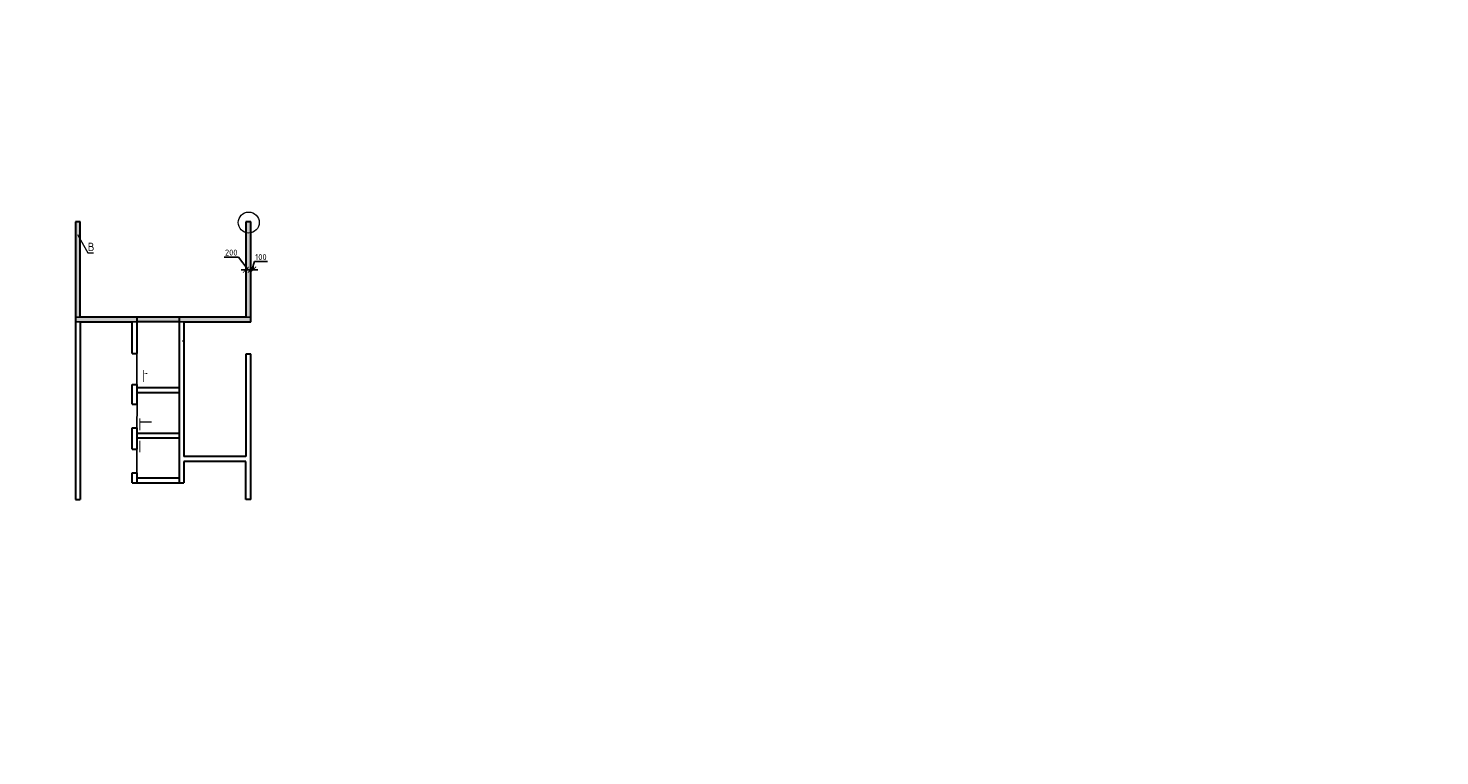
# Model space of a CAD drawing. Header units: millimetres. Extents: x 247266 to 730847, y -636031 to 10052.
# Tile 223 of 256: x 455383 to 514550, y -109800 to -79296. Entities that reach past the tile are written whole.
import ezdxf

# ---------------------------------------------------------------- set-up
doc = ezdxf.new("R2010")
doc.units = ezdxf.units.MM
for name, color, linetype, lineweight in [('Конструкции 0.5', 7, 'Continuous', 50), ('Надписи', 7, 'Continuous', 18), ('СТЕНЫ', 7, 'Continuous', 30), ('Узлы', 7, 'Continuous', 0)]:
    doc.layers.add(name, color=color, linetype=linetype, lineweight=lineweight)
doc.layers.add('РАЗМЕРЫ', color=7, linetype='Continuous')
doc.styles.add('GOST-2.304_Type-B', font='GOST_Common.ttf')
doc.dimstyles.new('СПДС', dxfattribs={"dimscale": 100, "dimtxt": 2.5, "dimasz": 2.5, "dimexe": 1.25, "dimexo": 0, "dimtad": 1, "dimdec": 0, "dimtxsty": 'GOST-2.304_Type-B', "dimblk": 'ARCHTICK', "dimcen": 2.5, "dimdle": 2, "dimadec": 0, "dimazin": 2, "dimtfac": 0.75, "dimtdec": 0, "dimtmove": 1, "dimatfit": 3, "dimfxl": 1, "dimtolj": 1, "dimarcsym": 1})
pattern_1 = [(0, (-1419.2024, 28378.425), (0, 6.985), [5.08, -1.905]), (90, (-1419.2024, 28378.425), (-6.985, 4e-16), [5.08, -1.905])]

# ---------------------------------------------------------------- blocks, each defined once
blk = doc.blocks.new('_ArchTick')
at = {"color": 0, "linetype": 'ByBlock', "const_width": 0.15}
blk.add_lwpolyline([(-0.5, -0.5), (0.5, 0.5)], dxfattribs=at)
blk = doc.blocks.new('*D183')
at = {"color": 0, "lineweight": -2}
for p, q in [((542527, -91406), (541027, -91406)), ((541227, -91406), (541227, -91281)), ((542327, -91406), (542327, -91281))]:
    blk.add_line(p, q, dxfattribs=at)
at = {"layer": 'DEFPOINTS', "color": 0, "ltscale": 100}
for p in [(541227, -91406), (541227, -91406), (542327, -91406)]:
    blk.add_point(p, dxfattribs=at)
at = {"color": 0, "lineweight": -2, "ltscale": 100, "xscale": 250, "yscale": 250, "zscale": 250, "rotation": 180}
blk.add_blockref('_ArchTick', (541227, -91406), dxfattribs=at)
at = {"color": 0, "lineweight": -2, "ltscale": 100, "xscale": 250, "yscale": 250, "zscale": 250}
blk.add_blockref('_ArchTick', (542327, -91406), dxfattribs=at)
at = {"color": 0, "lineweight": 0, "ltscale": 100, "insert": (541777, -91181), "char_height": 250, "width": 83333.33, "attachment_point": 5, "style": 'GOST-2.304_Type-B'}
blk.add_mtext('\\A1;1100', dxfattribs=at)
blk = doc.blocks.new('*D184')
at = {"color": 0, "lineweight": -2}
for p, q in [((541427, -91406), (538027, -91406)), ((538227, -91406), (538227, -91281)), ((541227, -91406), (541227, -91281))]:
    blk.add_line(p, q, dxfattribs=at)
at = {"layer": 'DEFPOINTS', "color": 0, "ltscale": 100}
for p in [(538227, -91406), (538227, -91406), (541227, -91406)]:
    blk.add_point(p, dxfattribs=at)
at = {"color": 0, "lineweight": -2, "ltscale": 100, "xscale": 250, "yscale": 250, "zscale": 250, "rotation": 180}
blk.add_blockref('_ArchTick', (538227, -91406), dxfattribs=at)
at = {"color": 0, "lineweight": -2, "ltscale": 100, "xscale": 250, "yscale": 250, "zscale": 250}
blk.add_blockref('_ArchTick', (541227, -91406), dxfattribs=at)
at = {"color": 0, "lineweight": 0, "ltscale": 100, "insert": (539752, -91181), "char_height": 250, "width": 83333.33, "attachment_point": 5, "style": 'GOST-2.304_Type-B'}
blk.add_mtext('\\A1;3000', dxfattribs=at)
blk = doc.blocks.new('*D185')
at = {"color": 0, "lineweight": -2}
for p, q in [((538427, -91406), (534927, -91406)), ((535127, -91830), (535127, -91281)), ((538227, -91406), (538227, -91281))]:
    blk.add_line(p, q, dxfattribs=at)
at = {"layer": 'DEFPOINTS', "color": 0, "ltscale": 100}
for p in [(535127, -91406), (538227, -91406), (535127, -91830)]:
    blk.add_point(p, dxfattribs=at)
at = {"color": 0, "lineweight": -2, "ltscale": 100, "xscale": 250, "yscale": 250, "zscale": 250, "rotation": 180}
blk.add_blockref('_ArchTick', (535127, -91406), dxfattribs=at)
at = {"color": 0, "lineweight": -2, "ltscale": 100, "xscale": 250, "yscale": 250, "zscale": 250}
blk.add_blockref('_ArchTick', (538227, -91406), dxfattribs=at)
at = {"color": 0, "lineweight": 0, "ltscale": 100, "insert": (536677, -91181), "char_height": 250, "width": 83333.33, "attachment_point": 5, "style": 'GOST-2.304_Type-B'}
blk.add_mtext('\\A1;3100', dxfattribs=at)
blk = doc.blocks.new('*D439')
at = {"color": 0, "lineweight": -2}
for p, q in [((554917, -91398), (551417, -91398)), ((551617, -91136), (551617, -91523)), ((554717, -91398), (554717, -91273))]:
    blk.add_line(p, q, dxfattribs=at)
at = {"layer": 'DEFPOINTS', "color": 0, "ltscale": 100}
for p in [(551617, -91136), (551617, -91398), (554717, -91398)]:
    blk.add_point(p, dxfattribs=at)
at = {"color": 0, "lineweight": -2, "ltscale": 100, "xscale": 250, "yscale": 250, "zscale": 250, "rotation": 180}
blk.add_blockref('_ArchTick', (551617, -91398), dxfattribs=at)
at = {"color": 0, "lineweight": -2, "ltscale": 100, "xscale": 250, "yscale": 250, "zscale": 250}
blk.add_blockref('_ArchTick', (554717, -91398), dxfattribs=at)
at = {"color": 0, "lineweight": 0, "ltscale": 100, "insert": (553167, -91173), "char_height": 250, "width": 83333.33, "attachment_point": 5, "style": 'GOST-2.304_Type-B'}
blk.add_mtext('\\A1;3100', dxfattribs=at)
blk = doc.blocks.new('*D538')
at = {"color": 0, "lineweight": -2}
for p, q in [((455807, -126813), (455807, -125313)), ((455807, -125513), (455932, -125513)), ((455807, -126613), (455932, -126613))]:
    blk.add_line(p, q, dxfattribs=at)
at = {"layer": 'DEFPOINTS', "color": 0, "ltscale": 100}
for p in [(455807, -125513), (455807, -125513), (455807, -126613)]:
    blk.add_point(p, dxfattribs=at)
at = {"color": 0, "lineweight": -2, "ltscale": 100, "xscale": 250, "yscale": 250, "zscale": 250}
for p, rotation in [((455807, -125513), 90), ((455807, -126613), 270)]:
    blk.add_blockref('_ArchTick', p, dxfattribs=dict(at, rotation=rotation))
at = {"color": 0, "lineweight": 0, "ltscale": 100, "insert": (455582, -126063), "char_height": 250, "width": 83333.33, "attachment_point": 5, "rotation": 90, "style": 'GOST-2.304_Type-B'}
blk.add_mtext('\\A1;1100', dxfattribs=at)
blk = doc.blocks.new('*D539')
at = {"color": 0, "lineweight": -2}
for p, q in [((455807, -125713), (455807, -122313)), ((455807, -122513), (455932, -122513)), ((455807, -125513), (455932, -125513))]:
    blk.add_line(p, q, dxfattribs=at)
at = {"layer": 'DEFPOINTS', "color": 0, "ltscale": 100}
for p in [(455807, -122513), (455807, -122513), (455807, -125513)]:
    blk.add_point(p, dxfattribs=at)
at = {"color": 0, "lineweight": -2, "ltscale": 100, "xscale": 250, "yscale": 250, "zscale": 250}
for p, rotation in [((455807, -122513), 90), ((455807, -125513), 270)]:
    blk.add_blockref('_ArchTick', p, dxfattribs=dict(at, rotation=rotation))
at = {"color": 0, "lineweight": 0, "ltscale": 100, "insert": (455582, -124038), "char_height": 250, "width": 83333.33, "attachment_point": 5, "rotation": 90, "style": 'GOST-2.304_Type-B'}
blk.add_mtext('\\A1;3000', dxfattribs=at)
blk = doc.blocks.new('*D540')
at = {"color": 0, "lineweight": -2}
for p, q in [((455383, -119413), (455932, -119413)), ((455807, -122713), (455807, -119213)), ((455807, -122513), (455932, -122513))]:
    blk.add_line(p, q, dxfattribs=at)
at = {"layer": 'DEFPOINTS', "color": 0, "ltscale": 100}
for p in [(455383, -119413), (455807, -119413), (455807, -122513)]:
    blk.add_point(p, dxfattribs=at)
at = {"color": 0, "lineweight": -2, "ltscale": 100, "xscale": 250, "yscale": 250, "zscale": 250}
for p, rotation in [((455807, -119413), 90), ((455807, -122513), 270)]:
    blk.add_blockref('_ArchTick', p, dxfattribs=dict(at, rotation=rotation))
at = {"color": 0, "lineweight": 0, "ltscale": 100, "insert": (455582, -120963), "char_height": 250, "width": 83333.33, "attachment_point": 5, "rotation": 90, "style": 'GOST-2.304_Type-B'}
blk.add_mtext('\\A1;3100', dxfattribs=at)
blk = doc.blocks.new('*D3215')
at = {"layer": 'DEFPOINTS', "color": 0, "ltscale": 100}
for p in [(464509, -89421), (464509, -90925), (464709, -90875)]:
    blk.add_point(p, dxfattribs=at)
at = {"layer": 'РАЗМЕРЫ', "color": 0, "lineweight": -2}
for p, q in [((463592, -88890), (464193, -88890)), ((464193, -88890), (464609, -89421)), ((464509, -90925), (464509, -89296)), ((464709, -90875), (464709, -89296)), ((464909, -89421), (464309, -89421))]:
    blk.add_line(p, q, dxfattribs=at)
at = {"layer": 'РАЗМЕРЫ', "color": 0, "lineweight": -2, "ltscale": 100, "xscale": 250, "yscale": 250, "zscale": 250, "rotation": 180}
blk.add_blockref('_ArchTick', (464509, -89421), dxfattribs=at)
at = {"layer": 'РАЗМЕРЫ', "color": 0, "lineweight": -2, "ltscale": 100, "xscale": 250, "yscale": 250, "zscale": 250}
blk.add_blockref('_ArchTick', (464709, -89421), dxfattribs=at)
at = {"layer": 'РАЗМЕРЫ', "color": 0, "lineweight": 0, "ltscale": 100, "insert": (463892, -88702), "char_height": 250, "attachment_point": 5, "style": 'GOST-2.304_Type-B'}
blk.add_mtext('\\A1;200', dxfattribs=at)
blk = doc.blocks.new('*D3216')
at = {"layer": 'DEFPOINTS', "color": 0, "ltscale": 100}
for p in [(464709, -89424), (464809, -89421), (464809, -89424)]:
    blk.add_point(p, dxfattribs=at)
at = {"layer": 'РАЗМЕРЫ', "color": 0, "lineweight": -2}
for p, q in [((464709, -89424), (464709, -89296)), ((464862, -89077), (464759, -89421)), ((464809, -89424), (464809, -89296)), ((465412, -89077), (464862, -89077)), ((464509, -89421), (465009, -89421))]:
    blk.add_line(p, q, dxfattribs=at)
at = {"layer": 'РАЗМЕРЫ', "color": 0, "lineweight": -2, "ltscale": 100, "xscale": 250, "yscale": 250, "zscale": 250}
blk.add_blockref('_ArchTick', (464709, -89421), dxfattribs=at)
at = {"layer": 'РАЗМЕРЫ', "color": 0, "lineweight": -2, "ltscale": 100, "xscale": 250, "yscale": 250, "zscale": 250, "rotation": 180}
blk.add_blockref('_ArchTick', (464809, -89421), dxfattribs=at)
at = {"layer": 'РАЗМЕРЫ', "color": 0, "lineweight": 0, "ltscale": 100, "insert": (465137, -88890), "char_height": 250, "attachment_point": 5, "style": 'GOST-2.304_Type-B'}
blk.add_mtext('\\A1;100', dxfattribs=at)

msp = doc.modelspace()

# ---------------------------------------------------------------- hatches: boundary and pattern name
at = {"layer": 'РАЗМЕРЫ', "transparency": 33554648}
h = msp.add_hatch(dxfattribs=at)
h.set_pattern_fill('ANGLE', color=256)
h.set_pattern_definition(pattern_1)
h.paths.add_polyline_path([(457558.58, -87408.79), (457358.74, -87408.79), (457358.74, -87658.79), (457558.58, -87658.79)])
h.paths.add_polyline_path([(457558.58, -87658.79), (457358.74, -87658.79), (457358.74, -87932.77, 0.1152557), (457558.58, -87926.18)])
h.paths.add_polyline_path([(457558.58, -88138.86), (457444.55, -87941.23, -0.0491693), (457358.74, -87932.77), (457358.74, -91408.79), (457558.58, -91408.79)])
h.paths.add_polyline_path([(457558.58, -87926.18, -0.06571399), (457444.55, -87941.23), (457558.58, -88138.86)])
h = msp.add_hatch(dxfattribs=at)
h.set_pattern_fill('ANGLE', color=256)
h.set_pattern_definition(pattern_1)
h.paths.add_polyline_path([(464508.57, -87658.79), (464508.57, -87866.49, 0.1153308), (464708.48, -87874.69), (464708.48, -87658.79)])
h.paths.add_polyline_path([(464708.48, -87408.79), (464508.57, -87408.79), (464508.57, -87658.79), (464708.48, -87658.79)])
h.paths.add_polyline_path([(464708.48, -88025.31), (464626.07, -87882.49, -0.06776891), (464508.57, -87866.49), (464508.57, -91408.79), (464708.48, -91408.79)])
h = msp.add_hatch(dxfattribs=at)
h.set_pattern_fill('ANGLE', color=256)
h.set_pattern_definition(pattern_1)
h.paths.add_polyline_path([(457358.62, -91408.79), (457358.62, -91608.79), (457558.48, -91608.79), (457558.48, -91608.79), (457558.48, -91408.79)])
h.paths.add_polyline_path([(457940.26, -91479.06, 0.03294828), (457935.63, -91408.79), (457558.58, -91408.79), (457558.58, -91608.79), (457924.29, -91608.79, 0.06131074)])
h.paths.add_polyline_path([(459108.58, -91408.79), (457935.63, -91408.79, -0.03294828), (457940.26, -91479.06, -0.06131074), (457924.29, -91608.79), (459108.58, -91608.79)])
h.paths.add_polyline_path([(459326.62, -91408.79), (459108.58, -91408.79), (459108.58, -91608.79), (459321.14, -91608.79, -0.04019964), (459314.25, -91523.18, -0.05392777)])
h.paths.add_polyline_path([(459938.48, -91408.79), (459326.62, -91408.79, 0.05392777), (459314.25, -91523.18, 0.04019964), (459321.14, -91608.79), (459738.48, -91608.79), (459938.48, -91608.79)])
h.paths.add_polyline_path([(460371.8, -91408.79), (459938.48, -91408.79), (459938.48, -91608.79), (460377.28, -91608.79, 0.04019964), (460384.17, -91523.18, 0.05392777)])
h.paths.add_polyline_path([(464708.62, -91408.79), (460371.8, -91408.79, -0.05392777), (460384.17, -91523.18, -0.04019964), (460377.28, -91608.79), (461708.48, -91608.79), (464708.62, -91608.79)])

# ---------------------------------------------------------------- linework, layer by layer
at = {"layer": 'Конструкции 0.5', "lineweight": 30}
for p, q in [((457558.74, -87408.79, 360), (457358.74, -87408.79, 360)), ((457358.74, -87408.79, 360), (457358.74, -91408.79, 360)), ((457558.74, -91408.79, 360), (457558.74, -87408.79, 360)), ((464508.57, -87408.79, 360), (464508.57, -91408.79, 360)), ((464708.57, -87408.79, 360), (464508.57, -87408.79, 360)), ((464708.48, -91608.79, 360), (464708.57, -87408.79, 360)), ((464508.63, -91408.79, 360), (457558.58, -91408.79, 360)), ((461908.48, -91608.79, 360), (464708.49, -91608.79, 360))]:
    msp.add_line(p, q, dxfattribs=at)
at = {"layer": 'Надписи', "lineweight": 15, "ltscale": 0.3}
for p, q in [((457444.55, -87941.23, -360), (457888.21, -88710.67, -360)), ((457444.55, -87941.23, -360), (457888.21, -88710.67, -360)), ((457444.55, -87941.23, -360), (457888.21, -88710.67, -360)), ((457888.21, -88710.67, -360), (457888.31, -88710.67, -360)), ((457888.42, -88710.32, -360), (458118.63, -88710.32, -360))]:
    msp.add_line(p, q, dxfattribs=at)
at = {"layer": 'Надписи'}
msp.add_circle((464626.07, -87443.01), 439.48, dxfattribs=at)
at = {"layer": 'РАЗМЕРЫ'}
for p, q in [((459937.96, -92941.37, 920), (459930.57, -94245.42, 920)), ((459945.23, -95056.92, 920), (459941.53, -96083.91, 920)), ((459940.61, -96946.53, 920), (459929.47, -97966.91, 920))]:
    msp.add_line(p, q, dxfattribs=at)
for points, elevation in [([(457358.74, -87408.79), (457558.58, -87408.79), (457558.58, -91408.79), (457358.74, -91408.79)], 360), ([(464508.57, -87408.79), (464708.48, -87408.79), (464708.48, -91408.79), (464508.57, -91408.79)], 360), ([(457358.62, -91408.79), (464708.62, -91408.79), (464708.62, -91608.79), (457358.62, -91608.79)], 560)]:
    msp.add_lwpolyline(points, close=True, dxfattribs=dict(at, elevation=elevation))
at = {"layer": 'РАЗМЕРЫ', "elevation": 360}
msp.add_lwpolyline([(464508.48, -92958.79), (464708.48, -92958.79), (464708.48, -92958.97)], dxfattribs=at)
at = {"layer": 'СТЕНЫ', "linetype": 'Continuous', "transparency": 33554687}
for p, q in [((457358.48, -91658.79, 360), (457358.48, -99058.79, 360)), ((457358.74, -91408.79, 360), (457358.62, -91408.79, 360)), ((457358.62, -91408.79, 360), (457358.62, -91658.79, 360)), ((457558.48, -91608.79, 360), (457558.48, -99058.79, 360)), ((457558.48, -91608.79, 360), (459738.48, -91608.79, 360)), ((459738.48, -92933.32, 360), (459738.48, -91608.79, 360)), ((459938.48, -91408.79, 360), (459938.48, -92933.32, 360)), ((461708.48, -91608.79, 360), (459938.48, -91608.79, 360)), ((461708.48, -91408.79, 360), (461708.48, -98358.79, 360)), ((461908.48, -91608.79, 360), (461908.48, -97258.79, 360)), ((464708.48, -91608.79, 360), (464708.48, -91608.79, 360)), ((464708.62, -91608.79, 360), (464708.62, -91408.79, 360)), ((464508.48, -92958.79, 360), (464508.48, -97258.79, 360)), ((464708.48, -99058.79, 360), (464708.48, -92958.79, 920)), ((459738.48, -95053.79, 364.76), (459738.48, -94233.79, 560)), ((459938.48, -94233.79, 560), (459938.48, -95053.79, 364.76)), ((461708.48, -94378.79, 360), (459938.48, -94378.79, 360)), ((461708.48, -94578.79, 360), (459938.48, -94578.79, 360)), ((459738.48, -96943.79, 364.52), (459738.48, -96053.79, 561.1)), ((459938.48, -96053.79, 561.1), (459938.48, -96943.79, 364.52)), ((459938.48, -96268.79, 360), (461708.48, -96268.79, 360)), ((459938.48, -96468.79, 360), (461708.48, -96468.79, 360)), ((464508.48, -97258.79, 360), (461908.48, -97258.79, 360)), ((464508.48, -97458.79, 360), (461908.48, -97458.79, 360)), ((461908.48, -97458.79, 360), (461908.48, -98358.79, 360)), ((464508.48, -99058.79, 360), (464508.48, -97458.79, 360)), ((459738.48, -98358.79, 360), (459738.48, -97943.79, 360)), ((459938.48, -97943.79, 360), (459938.48, -98358.79, 360)), ((461708.48, -98158.79, 360), (459938.48, -98158.79, 360)), ((459738.48, -98358.79, 360), (461908.48, -98358.79, 360)), ((457358.48, -99058.79, 360), (457558.48, -99058.79, 360)), ((464708.48, -99058.79, 360), (464508.48, -99058.79, 360))]:
    msp.add_line(p, q, dxfattribs=at)
for points, elevation in [([(461908.48, -92420.79), (461908.48, -92395.79), (461883.48, -92395.79), (461883.48, -92420.79), (461908.48, -92420.79)], 360), ([(459738.48, -92933.32), (459938.48, -92933.32)], 560), ([(464708.48, -92958.79), (464508.48, -92958.79)], 360), ([(459738.48, -94233.79), (459938.48, -94233.79)], 560), ([(459738.48, -95053.79), (459938.48, -95053.79)], 560), ([(459738.48, -96053.79), (459938.48, -96053.79)], 560), ([(459738.48, -96943.79), (459938.48, -96943.79)], 364.52), ([(459738.48, -97943.79), (459938.48, -97943.79)], 606.39)]:
    msp.add_lwpolyline(points, dxfattribs=dict(at, elevation=elevation))
at = {"layer": 'Узлы', "linetype": 'Continuous', "lineweight": 0}
msp.add_line((460080.08, -95804.41, 920), (460555.08, -95804.41, 920), dxfattribs=at)
at = {"layer": 'Узлы', "linetype": 'Continuous', "lineweight": 0, "const_width": 35, "elevation": 920}
for points in [[(460209.7, -93624.61), (460209.7, -94124.61)], [(460062.58, -95654.41), (460062.58, -96154.41)], [(460062.58, -97081.6), (460062.58, -96581.6)]]:
    msp.add_lwpolyline(points, dxfattribs=at)
at = {"layer": 'Узлы', "linetype": 'Continuous', "lineweight": 0}
for points in [[(460227.2, -93774.61, 920), (460377.43, -93799.75, 920), (460377.43, -93749.47, 920)], [(460080.08, -95804.41, 920), (460230.3, -95829.55, 920), (460230.3, -95779.27, 920)]]:
    msp.add_solid(points, dxfattribs=at)

# ---------------------------------------------------------------- texts
at = {"layer": 'Надписи', "ltscale": 0.3, "insert": (458013.42, -88290.32, -360), "char_height": 350, "attachment_point": 2, "style": 'GOST-2.304_Type-B'}
msp.add_mtext('В', dxfattribs=at)

# ---------------------------------------------------------------- dimensions: what is measured, and where the dimension line sits
at = {"lineweight": 0}
for base, p1, p2, angle, picture, middle in [((455806.64, -119412.91, -920), (455806.64, -122512.91, -920), (455383.11, -119412.91, -920), 90, '*D540', (455806.64, -120962.91, -920)), ((455806.64, -122512.91, -920), (455806.64, -125512.91, -920), (455806.64, -122512.91, -920), 90, '*D539', (455806.64, -124038.06, -920)), ((455806.64, -125512.91, -920), (455806.64, -126612.91, -920), (455806.64, -125512.91, -920), 90, '*D538', (455806.64, -126062.91, -920)), ((535127.33, -91406.1), (538227.33, -91406.1), (535127.33, -91829.63), 180, '*D185', (536677.33, -91406.1)), ((538227.33, -91406.1), (541227.33, -91406.1), (538227.33, -91406.1), 180, '*D184', (539752.49, -91406.1)), ((541227.33, -91406.1), (542327.33, -91406.1), (541227.33, -91406.1), 180, '*D183', (541777.33, -91406.1)), ((551616.96, -91398.18), (554716.96, -91398.18), (551616.96, -91135.74), 180, '*D439', (553166.96, -91398.18))]:
    dim = msp.add_linear_dim(base=base, p1=p1, p2=p2, angle=angle, dimstyle='СПДС', override={"dimgap": 1}, dxfattribs=at)
    dim.commit()
    dim.dimension.update_dxf_attribs({"geometry": picture, "text_midpoint": middle, "dimtype": 160})
at = {"layer": 'РАЗМЕРЫ', "lineweight": 0}
dim = msp.add_linear_dim(base=(464508.63, -89421.37, 560), p1=(464708.62, -90875.4, 360), p2=(464508.63, -90925.4, 560), dimstyle='СПДС', dxfattribs=at)
dim.commit()
dim.dimension.update_dxf_attribs({"geometry": '*D3215', "text_midpoint": (464130.03, -88890.12, 560), "dimtype": 160})
dim = msp.add_linear_dim(base=(464808.58, -89421.37, 920), p1=(464708.57, -89423.5, 920), p2=(464808.58, -89423.5), dimstyle='СПДС', dxfattribs=at)
dim.commit()
dim.dimension.update_dxf_attribs({"geometry": '*D3216', "text_midpoint": (464924.24, -88889.87, 920)})

doc.saveas('drawing.dxf')
